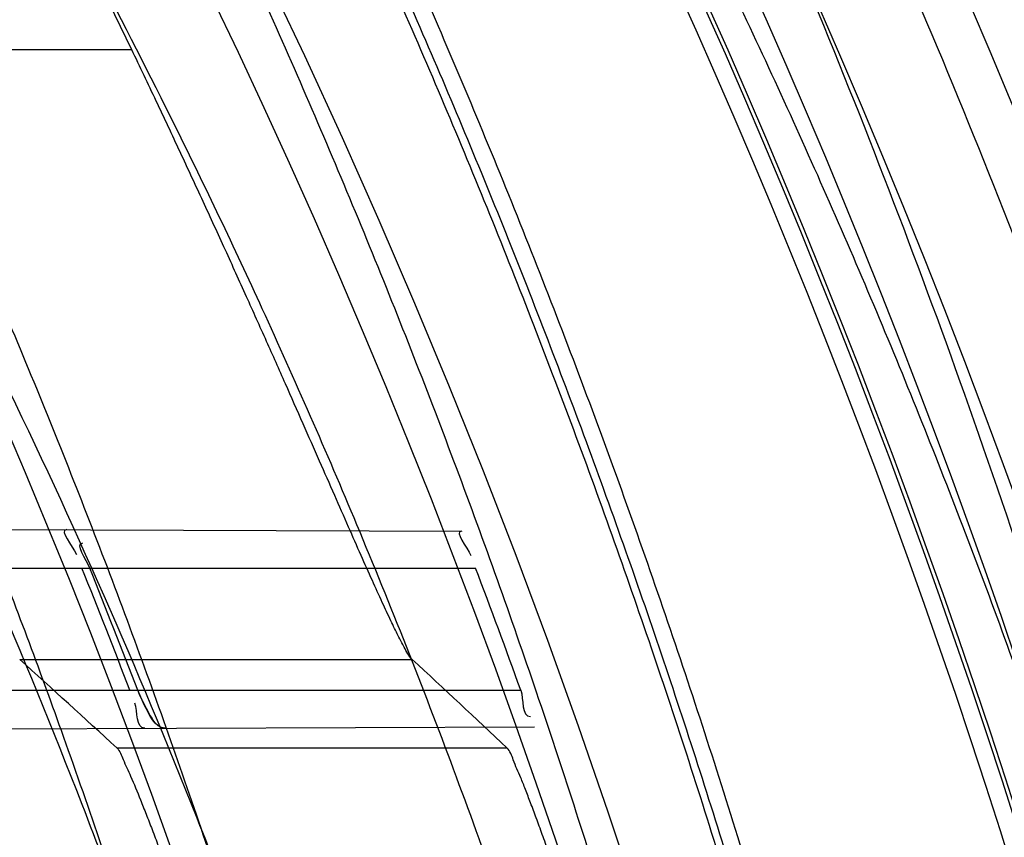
# Model space of a CAD drawing. Header units: millimetres. Extents: x 0 to 297, y 0 to 210.
# Tile 112 of 256: x 145.2292 to 145.2856, y 93.3337 to 93.3806. Entities that reach past the tile are written whole.
import ezdxf

# ---------------------------------------------------------------- set-up
doc = ezdxf.new("R2010")
doc.units = ezdxf.units.MM
doc.header["$LTSCALE"] = 16.335
doc.layers.get('0').update_dxf_attribs({"linetype": 'CONTINUOUS'})
for name, color, linetype in [('01_GLOBAL', 7, 'CONTINUOUS'), ('INTFCLR_1', 7, 'CONTINUOUS'), ('INTFCLR_144815', 7, 'CONTINUOUS')]:
    doc.layers.add(name, color=color, linetype=linetype)

msp = doc.modelspace()

# ---------------------------------------------------------------- linework, layer by layer
at = {"color": 7, "linetype": 'Continuous'}
msp.add_circle((145.8748034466, 92.1344639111), 2.66, dxfattribs=at)
at = {"color": 9, "linetype": 'Continuous'}
msp.add_arc((145.8748034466, 92.1344639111), 2.6259090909, 92.9674534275, 177.0325465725, dxfattribs=at)
at = {"layer": '01_GLOBAL', "color": 7, "linetype": 'Continuous'}
msp.add_circle((145.8748034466, 92.1344639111), 2.695, dxfattribs=at)
at = {"layer": 'INTFCLR_1', "color": 9, "linetype": 'Continuous'}
for p, q in [((145.1905875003, 93.35150427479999), (145.2545361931, 93.3512810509)), ((145.1928489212, 93.34915961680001), (145.2553191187, 93.34915961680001)), ((145.1959172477, 93.3421596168), (145.2579111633, 93.3421596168)), ((145.1957315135, 93.3398329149), (145.2586939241, 93.3400526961))]:
    msp.add_line(p, q, dxfattribs=at)
at = {"layer": 'INTFCLR_1', "color": 7, "linetype": 'Continuous'}
msp.add_line((145.2363398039, 93.3413175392), (145.2359608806, 93.3421596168), dxfattribs=at)
at = {"layer": 'INTFCLR_1', "color": 6, "linetype": 'Continuous'}
for centre, radius, start, end in [((144.8596077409, 93.1986596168), 0.4224162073, 270, 90.00000002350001), ((144.8596077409, 93.1986596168), 0.4014439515, 270, 90.00000002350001), ((144.8596393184, 93.1986626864), 0.4023302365, 20.8954949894, 21.966423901), ((144.8600715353, 93.1986627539), 0.4023482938, 20.8945030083, 21.9653763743), ((144.8596387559, 93.1986624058), 0.4233348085, 19.8140486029, 20.8243355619)]:
    msp.add_arc(centre, radius, start, end, dxfattribs=at)
at = {"layer": 'INTFCLR_1', "color": 9, "linetype": 'Continuous'}
for points, knots in [([(145.235167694, 93.06803805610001), (145.2359987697, 93.0702994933), (145.2376274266, 93.07486591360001), (145.2407305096, 93.0841265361), (145.2457654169, 93.10074899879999), (145.2504341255, 93.12025903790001), (145.2535169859, 93.1376959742), (145.2548129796, 93.1465996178), (145.2554818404, 93.15174935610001), (145.2570256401, 93.1646779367), (145.2586297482, 93.1867687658), (145.2583725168, 93.2128320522), (145.2571603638, 93.229722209), (145.2563978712, 93.2375211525), (145.2558364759, 93.24270819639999), (145.2541019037, 93.2567080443), (145.2501634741, 93.279125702), (145.2444881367, 93.3010123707), (145.2404287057, 93.31400265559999), (145.2389019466, 93.3186491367), (145.2365792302, 93.32549362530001), (145.2313391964, 93.3398030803), (145.2222901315, 93.3608048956), (145.211984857, 93.38064637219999), (145.2048007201, 93.3928589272), (145.2014430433, 93.39829523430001), (145.1992124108, 93.401838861), (145.1931796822, 93.4111586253), (145.1830706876, 93.4254621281), (145.1690288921, 93.44287479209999), (145.1571354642, 93.4559268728), (145.1488272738, 93.46426968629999), (145.1442335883, 93.4686868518), (145.1378598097, 93.47464399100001), (145.1289384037, 93.4824441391), (145.1192814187, 93.4900126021), (145.1131582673, 93.4943666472), (145.1101748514, 93.49636902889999), (145.1077179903, 93.4979464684), (145.1055301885, 93.4992630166), (145.1036031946, 93.50027403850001), (145.1025200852, 93.5007770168), (145.1016575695, 93.50108464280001), (145.1010609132, 93.5012239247), (145.1005598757, 93.50114822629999), (145.1004622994, 93.50067669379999), (145.1007027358, 93.5001554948), (145.1011202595, 93.49943321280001), (145.1017948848, 93.49852402), (145.1026939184, 93.4974154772), (145.1038249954, 93.4961153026), (145.1051758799, 93.49462279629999), (145.106740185, 93.4929397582), (145.1092045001, 93.4903307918), (145.1127127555, 93.4866635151), (145.1192604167, 93.47979277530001), (145.126411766, 93.4720844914), (145.1329263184, 93.4647171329), (145.1369531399, 93.4600323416), (145.143428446, 93.4523417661), (145.1533417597, 93.43987882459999), (145.1663378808, 93.4217466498), (145.175744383, 93.40694421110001), (145.1819029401, 93.3964078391), (145.1860815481, 93.3889972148), (145.1932904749, 93.3754706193), (145.2029180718, 93.35504416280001), (145.209559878, 93.3380139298), (145.212649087, 93.3291841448)], [0, 0, 0, 0, 0.0103790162, 0.0208837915, 0.0420711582, 0.08518389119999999, 0.1071959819, 0.1183353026, 0.1239410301, 0.1295663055, 0.1744258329, 0.2192337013, 0.2417180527, 0.2473539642, 0.2529903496, 0.2641931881, 0.3081223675, 0.3509244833, 0.3614867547, 0.3667496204, 0.3719934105, 0.3926231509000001, 0.4323812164, 0.470412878, 0.488854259, 0.4934078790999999, 0.4979383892, 0.5068921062, 0.5412323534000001, 0.5733304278, 0.6031976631, 0.6172528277, 0.6240454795, 0.630650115, 0.6548352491, 0.6750685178, 0.6834752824, 0.6871962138, 0.6905460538, 0.6960524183, 0.6981915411, 0.6999110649, 0.7012078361, 0.7020914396, 0.7026255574, 0.7031007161, 0.7038824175, 0.7050749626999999, 0.7066970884, 0.7087489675, 0.7112252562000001, 0.7141187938, 0.7174211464, 0.7211233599, 0.729578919, 0.7392839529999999, 0.762009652, 0.7748693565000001, 0.7816473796, 0.7886214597, 0.8181786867, 0.8502212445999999, 0.8846823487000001, 0.8936821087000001, 0.9027944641, 0.9213301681, 0.9597016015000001, 1, 1, 1, 1]), ([(145.1053256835, 93.4996596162), (145.1058354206, 93.4996595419), (145.1084302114, 93.49863302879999), (145.1114097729, 93.4968905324), (145.114679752, 93.49483322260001), (145.1177098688, 93.4928362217), (145.1239326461, 93.4884975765), (145.1337472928, 93.4809600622), (145.1428234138, 93.4731893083), (145.1493077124, 93.4672553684), (145.1539781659, 93.46285851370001), (145.1624222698, 93.4545580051), (145.1745124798, 93.4415729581), (145.1887911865, 93.4242473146), (145.1990766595, 93.4100090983), (145.2052148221, 93.400731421), (145.2074832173, 93.39720574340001), (145.2108964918, 93.3917990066), (145.2181971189, 93.3796576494), (145.2286731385, 93.3599279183), (145.2378781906, 93.33903206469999), (145.2432089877, 93.32479281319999), (145.2455710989, 93.31798419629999), (145.247123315, 93.31336339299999), (145.2512489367, 93.30044977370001), (145.2570185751, 93.2786891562), (145.2610247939, 93.2563880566), (145.262788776, 93.2424626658), (145.2633595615, 93.2373043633), (145.2641347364, 93.22954935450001), (145.2653671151, 93.21275432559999), (145.2656287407, 93.1868333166), (145.2639975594, 93.16486546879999), (145.2624282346, 93.15201095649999), (145.2617481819, 93.1468896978), (145.2604303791, 93.1380345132), (145.2572949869, 93.120689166), (145.2525471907, 93.10128539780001), (145.2474296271, 93.08475977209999), (145.2442749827, 93.0755508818), (145.2426192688, 93.07100993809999), (145.2417743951, 93.0687611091)], [0, 0, 0, 0, 0.0031306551, 0.0166311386, 0.0214593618, 0.0268204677, 0.03892666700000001, 0.0680356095, 0.1027865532, 0.1122690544, 0.1220182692, 0.1421808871, 0.1849821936, 0.2309157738, 0.2799873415, 0.2927705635, 0.2992370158, 0.3057352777, 0.3320402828, 0.3862318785, 0.4428084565, 0.4721382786, 0.4795908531, 0.487069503, 0.5020757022, 0.562848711, 0.6251729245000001, 0.641061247, 0.6490543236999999, 0.6570463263, 0.6889269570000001, 0.7524525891, 0.8160592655, 0.8240370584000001, 0.8319876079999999, 0.8477879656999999, 0.8790177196, 0.9402188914, 0.9703170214, 0.9852457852, 1, 1, 1, 1])]:
    msp.add_open_spline(points, degree=3, knots=knots, dxfattribs=at)
at = {"layer": 'INTFCLR_1', "color": 6, "linetype": 'Continuous'}
for points, knots in [([(145.1350652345, 93.4996596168), (145.1342109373, 93.4996596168), (145.1357546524, 93.496718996), (145.1370803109, 93.4950968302), (145.1392467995, 93.49225027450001), (145.1419201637, 93.4890306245), (145.145337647, 93.4849215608), (145.149332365, 93.4801497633), (145.1536170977, 93.4749597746), (145.1578478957, 93.4697443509), (145.1617862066, 93.46477665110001), (145.1654017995, 93.46011427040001), (145.1686896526, 93.45577766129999), (145.1716611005, 93.4517737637), (145.1743369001, 93.4480934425), (145.176743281, 93.4447208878), (145.1789048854, 93.4416366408), (145.1808385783, 93.4388324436), (145.1825660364, 93.4362898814), (145.1841084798, 93.43398792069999), (145.185490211, 93.43189981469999), (145.1867189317, 93.4300221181), (145.1878098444, 93.42833769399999), (145.1887779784, 93.42682907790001), (145.1896459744, 93.4254651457), (145.1906214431, 93.4239206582), (145.191753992, 93.4221107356), (145.1928766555, 93.42029359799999), (145.1938510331, 93.4187005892), (145.1946912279, 93.4173162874), (145.1956155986, 93.415780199), (145.1966371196, 93.4140663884), (145.1977643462, 93.41215452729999), (145.1990081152, 93.4100186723), (145.2003754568, 93.4076384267), (145.201880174, 93.4049787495), (145.2035347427, 93.4020034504), (145.2053542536, 93.39866660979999), (145.2073580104, 93.3949100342), (145.2095596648, 93.3906775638), (145.2119715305, 93.3859042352), (145.214608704, 93.3805105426), (145.2174929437, 93.37438539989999), (145.220642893, 93.36739491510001), (145.2240752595, 93.35936816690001), (145.227802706, 93.35009965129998), (145.2318351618, 93.3392957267), (145.2361179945, 93.3267082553), (145.2403681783, 93.3126841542), (145.2442872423, 93.297814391), (145.2476657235, 93.2827730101), (145.2504753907, 93.2676905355), (145.2527156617, 93.25262667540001), (145.2543982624, 93.2375790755), (145.2555287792, 93.22258324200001), (145.256117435, 93.20762456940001), (145.2561708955, 93.1927266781), (145.2556951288, 93.17787585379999), (145.2546936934, 93.16307401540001), (145.2531693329, 93.1483330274), (145.2511191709, 93.1336232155), (145.2485428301, 93.1189642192), (145.2454275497, 93.1043242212), (145.2417708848, 93.0897217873), (145.2376203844, 93.07535951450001), (145.2332204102, 93.06193527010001), (145.2288852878, 93.0500177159), (145.2248596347, 93.0398394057), (145.2211587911, 93.03109336), (145.2177663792, 93.0235207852), (145.2146668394, 93.01692434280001), (145.2118379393, 93.01114230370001), (145.2092594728, 93.0060543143), (145.2069119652, 93.0015625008), (145.2047820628, 92.99759337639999), (145.2028538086, 92.9940827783), (145.2011073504, 92.9909675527), (145.1995253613, 92.98819559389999), (145.1980916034, 92.985722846), (145.1967959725, 92.9835200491), (145.1956290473, 92.9815607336), (145.1945782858, 92.97981554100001), (145.1936278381, 92.9782521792), (145.1927650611, 92.97684539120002), (145.1919665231, 92.9755535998), (145.1911689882, 92.97427311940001), (145.1903111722, 92.9729060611), (145.1893416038, 92.97137374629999), (145.1882509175, 92.9696663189), (145.1870226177, 92.9677633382), (145.1856376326, 92.96564257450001), (145.1840803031, 92.96328767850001), (145.1823329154, 92.9606826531), (145.1803729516, 92.95780619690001), (145.1781781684, 92.9546380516), (145.1757236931, 92.9511600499), (145.1729902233, 92.94736262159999), (145.1699514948, 92.94322961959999), (145.1665806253, 92.9387466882), (145.1628687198, 92.93392583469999), (145.1588145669, 92.9287817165), (145.1544498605, 92.9233761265), (145.149996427, 92.9179675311), (145.1458273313, 92.912982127), (145.1422457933, 92.9086810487), (145.1394492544, 92.9053205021), (145.1371773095, 92.9023512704), (145.1358081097, 92.9006787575), (145.134193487, 92.8976596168), (145.1350652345, 92.8976596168)], [0, 0, 0, 0, 0.0038604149, 0.007501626, 0.0124785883, 0.0188917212, 0.0268498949, 0.0364677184, 0.0470694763, 0.05724446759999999, 0.0668187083, 0.0757144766, 0.08390537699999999, 0.0914099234, 0.09824517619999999, 0.1044667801, 0.1101313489, 0.1152642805, 0.1198589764, 0.1240215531, 0.1277856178, 0.1311734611, 0.1341617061, 0.1368541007, 0.1392736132, 0.1414672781, 0.1451087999, 0.148921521, 0.1511192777, 0.1535471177, 0.1562389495, 0.1592204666, 0.1625628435, 0.1662680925, 0.1703891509, 0.1749670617, 0.1800766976, 0.185772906, 0.1921414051, 0.1993155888, 0.2073311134, 0.2163077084, 0.2264451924, 0.2379233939, 0.2509534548, 0.2658909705, 0.2830621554, 0.3030578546, 0.3259639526, 0.3492662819, 0.3725305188, 0.395610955, 0.4185782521, 0.4413347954, 0.4640172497, 0.4865192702, 0.5089682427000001, 0.5313242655, 0.5536477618, 0.5759939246, 0.5982772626, 0.6207472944, 0.6432362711, 0.6658996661, 0.6887559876, 0.7107777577, 0.7297237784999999, 0.7460531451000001, 0.7602331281, 0.7726347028, 0.7835467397, 0.7931663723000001, 0.8017211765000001, 0.8093215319, 0.8160683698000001, 0.8220757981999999, 0.8274205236, 0.83220661, 0.8364980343, 0.8403367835, 0.8437547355, 0.8468031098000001, 0.8495420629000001, 0.8520223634, 0.8542604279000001, 0.8564046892, 0.8588391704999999, 0.8615533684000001, 0.8645986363, 0.8679945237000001, 0.8717882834, 0.8760445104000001, 0.8807522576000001, 0.8859628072, 0.8917731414, 0.8981681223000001, 0.9051985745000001, 0.9129160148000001, 0.9213486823, 0.930543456, 0.9404096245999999, 0.9509435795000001, 0.9619432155, 0.9720502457, 0.9803711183, 0.9870628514, 0.9922716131, 0.9960607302, 1, 1, 1, 1]), ([(145.1350652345, 92.8976596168), (145.1360387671, 92.8976596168), (145.1377271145, 92.8987973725), (145.1403228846, 92.9003600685), (145.1432989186, 92.90252257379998), (145.1469787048, 92.9053401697), (145.1513602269, 92.908937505), (145.156189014, 92.9131306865), (145.1610884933, 92.9176135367), (145.16571304, 92.9220446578), (145.1699506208, 92.9262668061), (145.1738079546, 92.93025140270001), (145.1773032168, 92.9339784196), (145.1804624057, 92.93744342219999), (145.1833068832, 92.9406452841), (145.1858602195, 92.9435862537), (145.1881553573, 92.9462860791), (145.1902110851, 92.9487505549), (145.1920499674, 92.95099242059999), (145.1936917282, 92.95302517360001), (145.195161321, 92.95487020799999), (145.1964960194, 92.95656687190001), (145.197810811, 92.9582571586), (145.1992115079, 92.9600798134), (145.2006985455, 92.9620412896), (145.2021699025, 92.9640097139), (145.203615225, 92.9659689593), (145.2051191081, 92.96803560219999), (145.2067839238, 92.9703578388), (145.2086446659, 92.97299707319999), (145.2107239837, 92.976003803), (145.2130437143, 92.9794328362), (145.2156231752, 92.9833409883), (145.2184823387, 92.9877982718), (145.2216518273, 92.99290263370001), (145.2251614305, 92.9987667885), (145.229038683, 93.00552838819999), (145.2333125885, 93.0133695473), (145.2380078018, 93.0225036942), (145.2431555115, 93.03325044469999), (145.2486552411, 93.04576276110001), (145.2541538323, 93.05964751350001), (145.2592951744, 93.0742866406), (145.2638614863, 93.0891255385), (145.2678132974, 93.10401926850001), (145.2711637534, 93.1189518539), (145.2739112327, 93.1338443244), (145.2760779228, 93.14873712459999), (145.2776685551, 93.1635668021), (145.2786982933, 93.17835697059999), (145.2791763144, 93.1930929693), (145.2791102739, 93.20777733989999), (145.2785051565, 93.2224188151), (145.2773642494, 93.2370081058), (145.2756872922, 93.2515514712), (145.2734729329, 93.2660467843), (145.2707211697, 93.28047186), (145.2674209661, 93.2948590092), (145.2635667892, 93.3091902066), (145.259139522, 93.3234820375), (145.254151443, 93.33766185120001), (145.2488018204, 93.351194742), (145.2434345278, 93.3634522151), (145.238408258, 93.3740016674), (145.2338248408, 93.38297495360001), (145.2296571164, 93.3906774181), (145.2258775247, 93.3973229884), (145.2224553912, 93.4030908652), (145.2193628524, 93.40811759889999), (145.216567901, 93.41251817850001), (145.2140471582, 93.4163762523), (145.2117761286, 93.4197682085), (145.209737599, 93.422748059), (145.2079066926, 93.42537326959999), (145.20627007, 93.4276809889), (145.2048016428, 93.4297213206), (145.203482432, 93.43153041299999), (145.202221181, 93.4332394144), (145.2009100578, 93.4349957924), (145.1994654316, 93.43690657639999), (145.1979774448, 93.438847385), (145.1964846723, 93.44076776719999), (145.1949729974, 93.4426876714), (145.1933137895, 93.4447656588), (145.1914604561, 93.4470505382), (145.1893845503, 93.4495659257), (145.1870661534, 93.45232249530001), (145.1844777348, 93.45533473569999), (145.1815962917, 93.45861035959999), (145.1783918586, 93.4621590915), (145.174841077, 93.46597939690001), (145.1709238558, 93.47006182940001), (145.1666153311, 93.47439075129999), (145.1619164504, 93.47892812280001), (145.1569054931, 93.4835493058), (145.1519289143, 93.48790146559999), (145.1473729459, 93.4916672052), (145.1435388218, 93.4946187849), (145.1404516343, 93.4968744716), (145.1377826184, 93.49848721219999), (145.1360568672, 93.4996596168), (145.1350652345, 93.4996596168)], [0, 0, 0, 0, 0.0042187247, 0.0081401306, 0.0133978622, 0.0200459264, 0.0282638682, 0.0379443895, 0.0477615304, 0.05703690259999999, 0.0656973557, 0.0736821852, 0.0810680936, 0.0878383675, 0.0940009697, 0.0996271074, 0.1047154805, 0.1093563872, 0.1135342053, 0.1172803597, 0.1206792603, 0.1237557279, 0.1266349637, 0.1299589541, 0.1337168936, 0.1373013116, 0.1406085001, 0.1442672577, 0.148377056, 0.1529904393, 0.1582606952, 0.164218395, 0.1709303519, 0.1785521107, 0.1871652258, 0.1969659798, 0.2081658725, 0.2209392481, 0.2356613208, 0.2526660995, 0.2725685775, 0.2948769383, 0.3173640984, 0.3397873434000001, 0.3621386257, 0.3841211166, 0.4060891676, 0.4277469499, 0.4493218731, 0.470705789, 0.4919793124, 0.5131981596, 0.5343255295, 0.5554668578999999, 0.5765984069, 0.5977513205, 0.6189954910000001, 0.6402209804, 0.6617015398, 0.6832900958, 0.7050415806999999, 0.7268239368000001, 0.7463339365, 0.7630160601, 0.7774553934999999, 0.7899931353, 0.8009638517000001, 0.8105830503, 0.8190545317, 0.8265380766, 0.8331730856, 0.8390248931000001, 0.8442268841, 0.8488182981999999, 0.8528943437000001, 0.8564866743, 0.8597116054, 0.8625968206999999, 0.8656908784, 0.8692094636, 0.8729771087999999, 0.8762884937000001, 0.879749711, 0.8835661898, 0.8878115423, 0.8924986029, 0.8976989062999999, 0.9034198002, 0.9097088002, 0.9166034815, 0.9241390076, 0.9323094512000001, 0.9411199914, 0.9506041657, 0.9606137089, 0.9706541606, 0.9792553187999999, 0.9862062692, 0.9916647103, 0.9957028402, 1, 1, 1, 1])]:
    msp.add_open_spline(points, degree=3, knots=knots, dxfattribs=at)
for points in [[(145.2319003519, 93.3513600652), (145.2313933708, 93.3513618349), (145.2322584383, 93.35041134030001), (145.2324480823, 93.3499411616)], [(145.2545361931, 93.3512810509), (145.2540399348, 93.35128278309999), (145.254869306, 93.3503460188), (145.2550457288, 93.3498821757)], [(145.2332133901, 93.34915961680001), (145.2330273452, 93.3496208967), (145.2323201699, 93.35060004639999), (145.2328175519, 93.3505983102)], [(145.2579111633, 93.3421596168), (145.2580937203, 93.3416529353), (145.2579265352, 93.34063996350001), (145.2584650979, 93.34064184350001)], [(145.2363692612, 93.33997476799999), (145.2358517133, 93.3399729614), (145.23597881, 93.3409334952), (145.2357942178, 93.3414170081)]]:
    msp.add_open_spline(points, degree=3, dxfattribs=at)
at = {"layer": 'INTFCLR_1', "color": 7, "linetype": 'Continuous'}
msp.add_open_spline([(145.2375349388, 93.3399788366), (145.2370769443, 93.3399770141), (145.2365133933, 93.34101127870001), (145.236121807, 93.3417373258), (145.2359608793, 93.3421596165)], degree=3, knots=[0, 0, 0, 0, 0.5033427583, 1, 1, 1, 1], dxfattribs=at)
msp.add_open_spline([(145.2375349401, 93.339978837), (145.2369367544, 93.3399767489), (145.2366224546, 93.34079034), (145.2363398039, 93.3413175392)], degree=3, dxfattribs=at)
at = {"layer": 'INTFCLR_144815', "color": 9, "linetype": 'Continuous'}
for p, q in [((145.2356203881, 93.3788733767), (145.2121750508, 93.3788733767)), ((145.2291998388, 93.3439213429), (145.2516903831, 93.3439213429)), ((145.2347691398, 93.3388440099), (145.2571234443, 93.3388440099))]:
    msp.add_line(p, q, dxfattribs=at)
at = {"layer": 'INTFCLR_144815', "color": 6, "linetype": 'Continuous'}
for radius in [0.4466793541, 0.4256665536]:
    msp.add_circle((144.8596077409, 93.1986596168), radius, dxfattribs=at)
for radius, start, end in [(0.6157754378, 313.9937911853, 154.5150993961), (0.5947754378, 312.9543589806, 154.5144414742), (0.5751005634, 282.2440355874, 71.2863570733), (0.4169682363, 25.6072723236, 64.3927276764), (0.4537777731, 308.490992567, 51.50900743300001), (0.4747905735, 316.9838592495, 43.0161407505), (0.4480128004, 313.9992414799, 46.00075850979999)]:
    msp.add_arc((144.8596077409, 93.1986596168), radius, start, end, dxfattribs=at)
at = {"layer": 'INTFCLR_144815', "color": 9, "linetype": 'Continuous'}
for centre, radius, start, end in [((144.8596077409, 93.1986596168), 0.5712784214, 292.4997540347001, 54.0964566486), ((144.8596102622, 93.19866079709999), 0.5153523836, 292.4997540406, 54.09645665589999), ((144.8596257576, 93.1986639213), 0.5066391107, 311.2505121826, 48.7494878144), ((144.859607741, 93.1986596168), 0.4617768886, 314.0862202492, 45.9137797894), ((144.8596077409, 93.1986596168), 0.450734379, 313.8592910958, 46.1407088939), ((144.8596077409, 93.1986596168), 0.4477854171, 314.0319604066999, 45.9680396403)]:
    msp.add_arc(centre, radius, start, end, dxfattribs=at)
at = {"layer": 'INTFCLR_144815', "color": 6, "linetype": 'Continuous'}
for centre, major_axis, ratio, start_param, end_param in [((144.8596077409, 92.6067549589), (0, 0.8883082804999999), 0.7456587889, -0.6021168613, -0.5919499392), ((144.8596077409, 92.58157287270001), (0, 0.9261006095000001), 0.7456587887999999, -0.6133947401, -0.6038052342)]:
    msp.add_ellipse(centre, major_axis=major_axis, ratio=ratio, start_param=start_param, end_param=end_param, dxfattribs=at)
for points, knots in [([(145.2825648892, 93.1986596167), (145.2825648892, 93.2008594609), (145.282532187, 93.2052597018), (145.2823850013, 93.21185978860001), (145.2821395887, 93.21845988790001), (145.2817957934, 93.22506001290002), (145.2813534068, 93.23166003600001), (145.2808121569, 93.23825992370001), (145.280171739, 93.24485936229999), (145.2794317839, 93.2514581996), (145.2785919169, 93.2580559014), (145.2776516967, 93.26465215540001), (145.2766107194, 93.271246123), (145.2754685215, 93.27783720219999), (145.2742247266, 93.2844241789), (145.2728788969, 93.2910061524), (145.2714307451, 93.2975814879), (145.2698799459, 93.3041488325), (145.2682264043, 93.31070599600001), (145.2664700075, 93.317251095), (145.2646109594, 93.3237813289), (145.2626494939, 93.33029415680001), (145.260586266, 93.33678604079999), (145.2584220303, 93.3432536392), (145.2561580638, 93.3496926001), (145.2537958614, 93.3560986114), (145.2513375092, 93.3624664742), (145.2487855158, 93.3687907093), (145.2461430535, 93.37506509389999), (145.243413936, 93.3812828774), (145.2406027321, 93.38743667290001), (145.2377148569, 93.39351842), (145.2347566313, 93.3995194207), (145.2317353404, 93.40543037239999), (145.2286592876, 93.41124140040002), (145.2255378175, 93.4169421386), (145.2223813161, 93.42252182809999), (145.2192011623, 93.4279694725), (145.2160096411, 93.4332740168), (145.2128197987, 93.4384245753), (145.2096452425, 93.4434106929), (145.2064998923, 93.4482226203), (145.2033976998, 93.4528515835), (145.2003523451, 93.4572900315), (145.1973769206, 93.4615318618), (145.1944836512, 93.4655725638), (145.1916836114, 93.46940935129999), (145.1889866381, 93.47304103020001), (145.1864013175, 93.4764677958), (145.1839350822, 93.4796909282), (145.1815937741, 93.4827132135), (145.1793814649, 93.48553902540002), (145.1773002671, 93.4881744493), (145.1753509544, 93.49062643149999), (145.1735333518, 93.4929022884), (145.1718468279, 93.4950091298), (145.1702903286, 93.49695386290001), (145.168862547, 93.49874305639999), (145.1675620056, 93.5003828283), (145.1663872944, 93.5018788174), (145.1653367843, 93.5032358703), (145.1644092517, 93.5044595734), (145.1636017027, 93.5055518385), (145.1629160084, 93.5065249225), (145.1623391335, 93.5073583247), (145.1618093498, 93.5082894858), (145.161227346, 93.5089558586), (145.1612445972, 93.5101538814), (145.1615550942, 93.5101594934)], [0, 0, 0, 0, 0.0193188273, 0.0386418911, 0.05797372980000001, 0.0773181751, 0.0966800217, 0.1160624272, 0.1354702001, 0.1549057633, 0.1743738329, 0.1938759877, 0.2134167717, 0.2329964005, 0.2526187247, 0.2722829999, 0.2919923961, 0.3117443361, 0.3315407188, 0.3513772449, 0.37125414, 0.391164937, 0.4111075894, 0.4310729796, 0.4510561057, 0.4710451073, 0.4910305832, 0.5109984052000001, 0.5309330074, 0.5508166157, 0.5706284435, 0.590344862, 0.6099392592, 0.6293819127, 0.6486401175, 0.6676780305, 0.6864570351, 0.7049360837, 0.7230721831, 0.7408210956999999, 0.7581383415, 0.7749801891, 0.7913047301, 0.8070730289, 0.822250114, 0.8368060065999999, 0.8507161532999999, 0.8639624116, 0.8765312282, 0.8884132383, 0.8996029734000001, 0.9101049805, 0.9199296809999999, 0.9290934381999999, 0.9376135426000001, 0.9455077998, 0.9527934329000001, 0.9594885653, 0.9656100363, 0.9711731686, 0.9761922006, 0.9806816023, 0.9846553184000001, 0.9881278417, 0.9911127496, 0.9936230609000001, 0.9972727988, 1, 1, 1, 1]), ([(145.1715348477, 92.8871597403), (145.1712150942, 92.887165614), (145.1712119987, 92.888398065), (145.1717859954, 92.8890887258), (145.1723169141, 92.8900495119), (145.1728921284, 92.8909093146), (145.1735763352, 92.8919125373), (145.1743814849, 92.8930382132), (145.17530592, 92.89429876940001), (145.1763525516, 92.89569628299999), (145.1775225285, 92.8972363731), (145.1788179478, 92.8989246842), (145.1802417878, 92.90076905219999), (145.1817966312, 92.902777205), (145.1834827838, 92.9049546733), (145.1852973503, 92.907303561), (145.1872357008, 92.90982438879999), (145.189295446, 92.9125211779), (145.1914790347, 92.9154049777), (145.1937896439, 92.9184888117), (145.1962240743, 92.9217782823), (145.1987743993, 92.92527328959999), (145.2014309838, 92.9289717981), (145.2041860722, 92.9328747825), (145.2070298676, 92.9369806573), (145.2099514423, 92.9412863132), (145.2129388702, 92.94578706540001), (145.215979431, 92.95047669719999), (145.2190598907, 92.95534762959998), (145.2221667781, 92.9603911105), (145.2252866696, 92.9655974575), (145.2284064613, 92.9709563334), (145.2315136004, 92.9764570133), (145.2345962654, 92.98208862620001), (145.2376434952, 92.98784036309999), (145.2406452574, 92.99370162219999), (145.2435925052, 92.99966217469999), (145.2464771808, 93.005712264), (145.2492921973, 93.01184268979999), (145.2520314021, 93.01804486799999), (145.2546894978, 93.0243108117), (145.2572619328, 93.0306330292), (145.2597453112, 93.03700571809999), (145.2621317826, 93.0434101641), (145.2644188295, 93.0498389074), (145.2666074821, 93.05629353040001), (145.2687002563, 93.0627819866), (145.2706975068, 93.0693065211), (145.2725965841, 93.0758590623), (145.2743963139, 93.08243582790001), (145.2760946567, 93.0890285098), (145.2776905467, 93.0956308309), (145.2791843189, 93.1022416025), (145.2805765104, 93.10886063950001), (145.2818676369, 93.1154879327), (145.2830580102, 93.12212274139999), (145.2841477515, 93.12876325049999), (145.2851369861, 93.1354072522), (145.2860260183, 93.1420534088), (145.2868152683, 93.14870134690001), (145.2875051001, 93.1553505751), (145.2880958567, 93.16200073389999), (145.2885878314, 93.1686513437), (145.2889813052, 93.17530234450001), (145.289276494, 93.18195348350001), (145.2894735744, 93.1886048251), (145.2895726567, 93.1952561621), (145.2895738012, 93.20190757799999), (145.2894770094, 93.20855889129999), (145.2892822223, 93.2152102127), (145.2889893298, 93.2218613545), (145.2885981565, 93.228512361), (145.2881084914, 93.23516293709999), (145.2875200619, 93.2418129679), (145.2868325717, 93.24846205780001), (145.2860456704, 93.2551099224), (145.2851589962, 93.26175603), (145.2841721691, 93.2683997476), (145.2830848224, 93.2750402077), (145.2818965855, 93.2816764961), (145.2806070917, 93.2883076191), (145.2792161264, 93.2949318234), (145.2777236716, 93.3015466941), (145.27612979, 93.30814986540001), (145.2744344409, 93.314739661), (145.2726374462, 93.3213150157), (145.2707388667, 93.3278740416), (145.2687392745, 93.3344133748), (145.2666397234, 93.34092869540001), (145.2644415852, 93.34741542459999), (145.2621464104, 93.3538691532), (145.2597562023, 93.3602849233), (145.2572735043, 93.3666571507), (145.2547014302, 93.37297970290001), (145.2520437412, 93.3792458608), (145.2493049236, 93.3854482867), (145.2464902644, 93.3915790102), (145.2436059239, 93.39762942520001), (145.240658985, 93.4035903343), (145.2376574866, 93.4094520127), (145.2346104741, 93.4152042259), (145.231527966, 93.4208363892), (145.2284209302, 93.42633767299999), (145.2253011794, 93.4316972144), (145.2221812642, 93.4369042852), (145.2190742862, 93.44194854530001), (145.2159936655, 93.44682031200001), (145.2129528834, 93.4515108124), (145.209965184, 93.45601244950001), (145.207043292, 93.4603189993), (145.2041991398, 93.4644257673), (145.2014436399, 93.4683296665), (145.1987864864, 93.47202925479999), (145.1962360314, 93.47552468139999), (145.1937992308, 93.47881756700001), (145.1914816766, 93.48191080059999), (145.1892876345, 93.484808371), (145.1872201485, 93.487515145), (145.1852811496, 93.49003667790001), (145.1834716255, 93.49237897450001), (145.1817917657, 93.4945483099), (145.1802410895, 93.4965510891), (145.1788186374, 93.4983936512), (145.1775230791, 93.5000821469), (145.1763528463, 93.5016225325), (145.1753062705, 93.5030200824), (145.1743814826, 93.5042807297), (145.1735770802, 93.50540657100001), (145.1728902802, 93.5064096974), (145.1723225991, 93.507270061), (145.1718630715, 93.5080606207), (145.171402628, 93.5088026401), (145.1710534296, 93.51015065), (145.1715348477, 93.5101594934)], [0, 0, 0, 0, 0.0014103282, 0.0032894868, 0.0045784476, 0.006109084, 0.0078878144, 0.009921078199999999, 0.0122159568, 0.0147800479, 0.0176210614, 0.0207450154, 0.0241645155, 0.0278962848, 0.0319450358, 0.0363094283, 0.0409856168, 0.0459681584, 0.0512740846, 0.0569372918, 0.0629614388, 0.06932079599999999, 0.0760170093, 0.0830428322, 0.09038864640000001, 0.09804223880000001, 0.1059886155, 0.1142106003, 0.1226891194, 0.1314036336, 0.1403327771, 0.1494548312, 0.1587482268, 0.1681920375, 0.1777662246, 0.1874518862, 0.1972313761, 0.2070885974, 0.2170088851, 0.2269790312, 0.2369874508, 0.247023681, 0.2570780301, 0.2671479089, 0.2771627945, 0.2871678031, 0.297203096, 0.3072268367, 0.3172573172, 0.3272873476, 0.3372951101, 0.3472786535, 0.3572404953, 0.3671820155, 0.3771057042, 0.38701475, 0.3969071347, 0.4067804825, 0.4166362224, 0.4264761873, 0.4363022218, 0.4461151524, 0.4559173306, 0.4657100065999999, 0.4754958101, 0.4852761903, 0.4950537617, 0.5048299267, 0.514607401, 0.5243876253, 0.5341732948, 0.5439658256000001, 0.5537677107, 0.5635801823, 0.5734055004, 0.5832449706, 0.5931003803, 0.6029729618, 0.6128636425, 0.6227732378, 0.6327028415, 0.6426530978, 0.6526214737, 0.6626060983, 0.6726078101, 0.6826271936, 0.6926651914, 0.7027189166, 0.7127821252, 0.7228511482, 0.7329216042, 0.7429877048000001, 0.7530428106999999, 0.7630790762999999, 0.7730874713, 0.7830577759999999, 0.7929782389, 0.8028356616, 0.8126154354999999, 0.8223014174, 0.8318761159, 0.8413205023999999, 0.8506146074, 0.8597374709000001, 0.8686675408, 0.8773831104, 0.8858627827, 0.8940860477, 0.9020337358, 0.9096886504, 0.9170358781, 0.9240630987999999, 0.9307608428, 0.9371226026, 0.9431446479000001, 0.9488258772, 0.9541674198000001, 0.9591725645, 0.9638462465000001, 0.9681947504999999, 0.9722253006, 0.9759458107, 0.979364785, 0.9824904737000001, 0.9853313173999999, 0.9878955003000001, 0.9901906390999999, 0.9922241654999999, 0.994002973, 0.9955336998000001, 0.9968227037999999, 0.9978766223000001, 1, 1, 1, 1]), ([(145.1421340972, 93.4996596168), (145.141854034, 93.4996596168), (145.1417650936, 93.498601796), (145.1424894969, 93.4977698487), (145.143367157, 93.4962691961), (145.1447612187, 93.49448485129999), (145.1465613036, 93.492177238), (145.148808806, 93.4894292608), (145.15150356, 93.48616244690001), (145.1546511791, 93.4823613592), (145.1582867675, 93.4779389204), (145.1624048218, 93.4728576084), (145.16699477, 93.4670702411), (145.1720315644, 93.46053863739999), (145.1774486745, 93.4532686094), (145.1831935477, 93.445241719), (145.1891616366, 93.4365115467), (145.19527173, 93.4271030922), (145.2014126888, 93.41709921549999), (145.2074988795, 93.4065585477), (145.2134387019, 93.39557045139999), (145.2191667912, 93.3841990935), (145.2246200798, 93.3725257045), (145.2297609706, 93.360599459), (145.2345518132, 93.3484875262), (145.2389754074, 93.3362234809), (145.2430148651, 93.3238532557), (145.246661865, 93.31140872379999), (145.2499164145, 93.2989040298), (145.2527714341, 93.2863849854), (145.2552383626, 93.273827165), (145.2573125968, 93.2612798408), (145.2590034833, 93.2487156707), (145.2603109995, 93.2361743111), (145.2612405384, 93.2236464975), (145.2617956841, 93.2111436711), (145.2619187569, 93.2028180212), (145.2619187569, 93.198659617)], [0, 0, 0, 0, 0.0025344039, 0.005901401, 0.0109295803, 0.0177704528, 0.0265540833, 0.0373505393, 0.04991676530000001, 0.0648695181, 0.0820131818, 0.1017234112, 0.1240566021, 0.1488553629, 0.1763609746, 0.2060970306, 0.2381748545, 0.2720515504, 0.3076064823, 0.3443876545, 0.3821831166, 0.4206251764, 0.4595934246, 0.4987613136, 0.5381325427, 0.5774437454, 0.6167240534, 0.6558745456, 0.6947773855, 0.7336358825, 0.7720551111, 0.8105726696, 0.8487051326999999, 0.8867612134, 0.9246626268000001, 0.9623689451, 1, 1, 1, 1]), ([(145.1816919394, 93.4996596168), (145.1813689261, 93.4996596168), (145.181354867, 93.4984164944), (145.1818990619, 93.4977049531), (145.1824036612, 93.4967241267), (145.1829511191, 93.4958450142), (145.1836029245, 93.49481997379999), (145.1843702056, 93.4936699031), (145.1852510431, 93.4923828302), (145.1862478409, 93.4909569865), (145.1873615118, 93.4893868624), (145.1885933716, 93.48766759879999), (145.1899443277, 93.4857938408), (145.1914151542, 93.48376000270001), (145.1930061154, 93.48156053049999), (145.1947171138, 93.47918971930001), (145.1965473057, 93.47664219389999), (145.1984952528, 93.47391268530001), (145.2005585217, 93.47099658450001), (145.2027337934, 93.46788981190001), (145.2050166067, 93.46458923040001), (145.207401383, 93.4610926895), (145.2098813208, 93.4573992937), (145.2124484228, 93.45350951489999), (145.2150935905, 93.44942523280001), (145.2178067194, 93.44514979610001), (145.2205768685, 93.4406879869), (145.2233924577, 93.436045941), (145.2262415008, 93.43123100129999), (145.2291118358, 93.4262515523), (145.2319913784, 93.42111677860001), (145.2348683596, 93.4158364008), (145.2377314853, 93.4104204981), (145.2405700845, 93.4048793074), (145.2433742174, 93.39922304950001), (145.2461347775, 93.3934617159), (145.2488435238, 93.3876049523), (145.2514930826, 93.381661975), (145.2540769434, 93.37564147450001), (145.2565894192, 93.3695515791), (145.2590255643, 93.3633999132), (145.2613812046, 93.35719337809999), (145.2636527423, 93.3509384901), (145.2658372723, 93.34464092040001), (145.2679322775, 93.3383061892), (145.2699358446, 93.3319388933), (145.2718463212, 93.32554360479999), (145.2736625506, 93.3191239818), (145.275383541, 93.3126837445), (145.2770086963, 93.30622572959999), (145.2785375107, 93.29975290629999), (145.2799697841, 93.29326740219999), (145.281305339, 93.2867715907), (145.282544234, 93.2802670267), (145.2836865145, 93.2737555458), (145.2847323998, 93.2672381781), (145.285682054, 93.2607163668), (145.2865357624, 93.2541907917), (145.2872937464, 93.2476625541), (145.2879563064, 93.24113198), (145.2885236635, 93.2345999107), (145.2889960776, 93.22806647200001), (145.2893737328, 93.22153232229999), (145.2896568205, 93.2149974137), (145.2898454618, 93.208462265), (145.2899397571, 93.20192674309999), (145.2899397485, 93.1953913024), (145.2898454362, 93.18885579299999), (145.2896567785, 93.1823206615), (145.2893736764, 93.175785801), (145.2889960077, 93.1692516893), (145.2885235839, 93.1627183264), (145.2879562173, 93.1561863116), (145.2872936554, 93.1496558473), (145.2865356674, 93.1431276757), (145.2856819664, 93.136602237), (145.2847323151, 93.130080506), (145.283686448, 93.1235632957), (145.2825441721, 93.1170518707), (145.2813053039, 93.1105474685), (145.2799697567, 93.1040517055), (145.2785375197, 93.0975663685), (145.277008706, 93.091093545), (145.2753835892, 93.0846356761), (145.2736625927, 93.0781954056), (145.2718464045, 93.07177591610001), (145.2699359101, 93.0653805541), (145.2679323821, 93.0590133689), (145.2658373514, 93.05267854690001), (145.2636528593, 93.0463810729), (145.2613812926, 93.04012609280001), (145.2590256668, 93.03391958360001), (145.2565895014, 93.0277678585), (145.2540770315, 93.0216779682), (145.2514931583, 93.01565743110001), (145.2488435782, 93.00971440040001), (145.2461348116, 93.0038575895), (145.2433742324, 92.99809621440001), (145.2405700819, 92.9924399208), (145.2377314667, 92.9868986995), (145.2348683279, 92.98148277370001), (145.2319913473, 92.9762023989), (145.2291118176, 92.97106764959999), (145.2262415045, 92.9660882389), (145.2233924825, 92.9612733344), (145.220576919, 92.95663132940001), (145.2178068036, 92.95216957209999), (145.2150937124, 92.9478941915), (145.2124485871, 92.9438099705), (145.2098815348, 92.9399202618), (145.2074016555, 92.9362269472), (145.2050169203, 92.9327304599), (145.2027341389, 92.9294299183), (145.2005588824, 92.9263231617), (145.1984956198, 92.92340706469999), (145.1965476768, 92.9206775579), (145.1947174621, 92.918129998), (145.1930064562, 92.91575917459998), (145.1914154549, 92.9135596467), (145.1899446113, 92.91152578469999), (145.1885936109, 92.9096519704), (145.1873617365, 92.9079326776), (145.1862480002, 92.9063625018), (145.1852512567, 92.9049366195), (145.1843701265, 92.90364951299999), (145.1836036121, 92.902499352), (145.1829493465, 92.90147443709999), (145.1824091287, 92.9005947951), (145.1819724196, 92.8997882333), (145.1815362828, 92.8990246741), (145.1812048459, 92.8976596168), (145.1816919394, 92.8976596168)], [0, 0, 0, 0, 0.0014863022, 0.0034583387, 0.00480742, 0.0064070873, 0.008263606, 0.0103831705, 0.0127725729, 0.0154385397, 0.018388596, 0.0216299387, 0.0251705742, 0.0290176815, 0.0331791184, 0.0376612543, 0.0424708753, 0.0476126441, 0.053091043, 0.05890788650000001, 0.0650637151, 0.071556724, 0.0783824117, 0.08553378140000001, 0.09300120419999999, 0.1007725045, 0.1088330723, 0.1171662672, 0.125753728, 0.1345758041, 0.1436120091, 0.1528416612, 0.1622443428, 0.1717998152, 0.1814887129, 0.1912927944, 0.2011949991, 0.2111795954, 0.2212322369, 0.2313400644, 0.2414915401, 0.251676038, 0.2618853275, 0.272110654, 0.2823462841, 0.2925853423, 0.3028240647, 0.3130572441, 0.3232827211, 0.3334966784, 0.3436983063, 0.353884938, 0.364056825, 0.3742120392, 0.3843517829, 0.3944749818, 0.4045834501, 0.4146764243, 0.4247563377, 0.4348229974, 0.4448791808, 0.4549248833, 0.4649631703, 0.4749943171, 0.4850215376, 0.4950452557, 0.505068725, 0.5150924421, 0.5251196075, 0.5351507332, 0.5451888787, 0.5552345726, 0.5652905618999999, 0.5753571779, 0.5854368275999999, 0.5955298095, 0.6056379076, 0.615761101, 0.6259004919, 0.6360558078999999, 0.6462271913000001, 0.6564139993, 0.6666151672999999, 0.6768294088, 0.6870543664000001, 0.6972879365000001, 0.7075261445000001, 0.7177656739, 0.7280008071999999, 0.7382265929, 0.7484354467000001, 0.7586203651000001, 0.7687717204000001, 0.7788795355, 0.7889322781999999, 0.7989169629, 0.8088192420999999, 0.8186233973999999, 0.8283123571, 0.8378678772, 0.8472706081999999, 0.8565002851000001, 0.8655364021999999, 0.8743584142, 0.8829458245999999, 0.8912789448, 0.8993394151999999, 0.9071106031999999, 0.9145779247, 0.9217291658, 0.9285546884, 0.9350475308, 0.9412033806, 0.9470201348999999, 0.9524985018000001, 0.9576403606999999, 0.9624499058, 0.9669322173, 0.9710936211, 0.9749409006, 0.978481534, 0.9817230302, 0.984673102, 0.9873392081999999, 0.9897286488, 0.9918483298, 0.9937048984, 0.9953046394, 0.9966537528, 0.9977587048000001, 1, 1, 1, 1]), ([(145.290839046, 93.1986596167), (145.290839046, 93.20100712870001), (145.2908026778, 93.2057026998), (145.2906389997, 93.212745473), (145.2903661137, 93.2197876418), (145.2899838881, 93.22682885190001), (145.2894921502, 93.2338686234), (145.2888906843, 93.2409064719), (145.2881792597, 93.2479416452), (145.2873576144, 93.25497342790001), (145.2864255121, 93.2620007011), (145.2853827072, 93.26902237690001), (145.2842290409, 93.2760368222), (145.2829643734, 93.2830424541), (145.2815887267, 93.2900370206), (145.2801021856, 93.29701830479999), (145.2785050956, 93.3039832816), (145.2767979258, 93.3109289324), (145.2749815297, 93.3178512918), (145.2730569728, 93.3247463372), (145.2710258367, 93.33160902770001), (145.2688900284, 93.33843418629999), (145.2666520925, 93.34521564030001), (145.2643151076, 93.3519467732), (145.2618829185, 93.3586200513), (145.2593601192, 93.3652272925), (145.2567521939, 93.3717594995), (145.2540656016, 93.3782068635), (145.251307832, 93.3845588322), (145.2484874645, 93.3908041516), (145.2456141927, 93.39693096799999), (145.2426988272, 93.40292694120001), (145.2397532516, 93.4087794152), (145.2367903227, 93.4144756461), (145.2338237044, 93.42000308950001), (145.2308676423, 93.4253497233), (145.2279367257, 93.4305043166), (145.2250455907, 93.4354567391), (145.2222085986, 93.44019824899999), (145.2194395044, 93.4447217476), (145.2167511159, 93.4490220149), (145.214155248, 93.4530954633), (145.2116626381, 93.4569399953), (145.2092828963, 93.4605548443), (145.2070237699, 93.4639414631), (145.2048909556, 93.4671035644), (145.2028881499, 93.4700468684), (145.2010177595, 93.4727779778), (145.1992812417, 93.4753038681), (145.1976794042, 93.4776315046), (145.1962125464, 93.47976762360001), (145.1948806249, 93.48171876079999), (145.1936832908, 93.4834905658), (145.19262015, 93.4850896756), (145.1916900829, 93.48651775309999), (145.1908931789, 93.4877905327), (145.19022483, 93.48887961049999), (145.1895787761, 93.49010375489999), (145.1889756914, 93.4909496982), (145.1887748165, 93.49252444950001), (145.1891690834, 93.49253133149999)], [0, 0, 0, 0, 0.02225245, 0.0445093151, 0.0667750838, 0.0890537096, 0.1113496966, 0.1336661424, 0.1560071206, 0.1783746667, 0.2007723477, 0.2232005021, 0.2456615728, 0.2681539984, 0.2906786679, 0.3132316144, 0.3358115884, 0.3584115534, 0.3810274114, 0.4036483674, 0.4262663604, 0.4488666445, 0.4714362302, 0.493956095, 0.516405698, 0.5387611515, 0.5609948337, 0.5830754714, 0.6049679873, 0.6266337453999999, 0.648030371, 0.6691122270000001, 0.6898308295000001, 0.7101353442, 0.7299737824, 0.7492942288, 0.7680459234, 0.7861801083, 0.8036519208, 0.8204214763, 0.8364545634, 0.8517244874, 0.8662078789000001, 0.8798864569, 0.8927486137, 0.9047971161, 0.9160413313, 0.9264952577, 0.9361748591, 0.945097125, 0.9532791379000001, 0.9607380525, 0.9674902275, 0.9735510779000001, 0.9789355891, 0.9836595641, 0.9877384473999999, 0.9911880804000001, 0.9962621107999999, 1, 1, 1, 1]), ([(145.3115000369, 93.1986596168), (145.3115000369, 93.2031217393), (145.3113603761, 93.2120507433), (145.3107329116, 93.22543989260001), (145.3096849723, 93.23882489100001), (145.308214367, 93.2522021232), (145.3063175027, 93.2655665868), (145.3039919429, 93.2789103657), (145.3012336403, 93.29222144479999), (145.2980413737, 93.3054844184), (145.2944139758, 93.31867832), (145.2903552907, 93.3317769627), (145.2858713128, 93.34474611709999), (145.2809768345, 93.3575447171), (145.2756920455, 93.37012086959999), (145.2700508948, 93.3824159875), (145.2640962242, 93.394358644), (145.2578895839, 93.405870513), (145.2515062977, 93.4168658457), (145.2450357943, 93.4272568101), (145.2385803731, 93.4369609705), (145.2322471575, 93.4459046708), (145.2261431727, 93.4540335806), (145.2203622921, 93.46131323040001), (145.2149878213, 93.46773797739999), (145.2100767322, 93.473319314), (145.2056691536, 93.4780908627), (145.2017857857, 93.4820910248), (145.1984327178, 93.48537822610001), (145.1956088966, 93.4879695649), (145.1933015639, 93.48999270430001), (145.1912894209, 93.49143866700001), (145.1899601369, 93.49254513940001), (145.1891690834, 93.49253133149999)], [0, 0, 0, 0, 0.0408499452, 0.0817377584, 0.1226908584, 0.1637418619, 0.2049215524, 0.2462459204, 0.2877224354, 0.329349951, 0.3711123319, 0.4129705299, 0.4548685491, 0.4967167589, 0.5383929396, 0.579731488, 0.6205367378, 0.6605415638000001, 0.6994421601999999, 0.7369113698, 0.7725873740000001, 0.8061275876, 0.8372253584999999, 0.8656390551, 0.8912193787, 0.9139002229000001, 0.9336943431, 0.9506758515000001, 0.9649483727, 0.9766362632, 0.9858655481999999, 0.9927569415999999, 1, 1, 1, 1]), ([(145.2516903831, 93.3439213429), (145.2514868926, 93.3441095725), (145.2512501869, 93.3445959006), (145.2508518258, 93.345331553), (145.2504396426, 93.3461945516), (145.2499460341, 93.3472504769), (145.2493791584, 93.34850172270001), (145.2487362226, 93.34994249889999), (145.2480181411, 93.3515686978), (145.2472259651, 93.3533714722), (145.2463588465, 93.3553473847), (145.2454201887, 93.3574815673), (145.2444090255, 93.3597702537), (145.2433291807, 93.3621977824), (145.2421818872, 93.3647549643), (145.2409709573, 93.36742698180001), (145.2397030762, 93.3701934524), (145.238382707, 93.3730398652), (145.2370191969, 93.3759418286), (145.2360903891, 93.3778927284), (145.2356203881, 93.3788733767)], [0, 0, 0, 0, 0.0216097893, 0.0408396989, 0.0657121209, 0.09597198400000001, 0.1317760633, 0.1727746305, 0.2189756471, 0.2703579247, 0.3262860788, 0.3871934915, 0.4521156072, 0.5213450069, 0.5943173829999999, 0.6706125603, 0.7500420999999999, 0.8315558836, 0.9152237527, 1, 1, 1, 1]), ([(145.2347691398, 93.3388440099), (145.2349519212, 93.3386755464), (145.2351535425, 93.3380773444), (145.2356279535, 93.33711390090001), (145.2360458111, 93.3360519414), (145.2364541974, 93.33503216), (145.2367971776, 93.3341487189), (145.2371433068, 93.33323609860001), (145.2374771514, 93.3323365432), (145.2378106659, 93.33142614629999), (145.2381619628, 93.33044708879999), (145.2385271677, 93.32940923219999), (145.2387728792, 93.3286985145), (145.2388891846, 93.3283583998)], [0, 0, 0, 0, 0.0661323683, 0.1594392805, 0.2899398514, 0.3679395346, 0.4520198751, 0.5419855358, 0.6276363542, 0.7072865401, 0.7999357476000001, 0.9043691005, 1, 1, 1, 1]), ([(145.2610322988, 93.3283583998), (145.2609071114, 93.32874586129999), (145.2606553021, 93.3295165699), (145.2602733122, 93.3306601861), (145.259892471, 93.33177560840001), (145.259518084, 93.33284811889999), (145.2591560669, 93.3338624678), (145.2588110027, 93.3348064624), (145.2584890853, 93.3356684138), (145.2581914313, 93.3364364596), (145.2578720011, 93.3372656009), (145.2575058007, 93.33803526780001), (145.2573105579, 93.3386673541), (145.2571234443, 93.3388440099)], [0, 0, 0, 0, 0.1090622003, 0.2171676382, 0.3229459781, 0.4247541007, 0.5214336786, 0.6114094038, 0.6939832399, 0.7677977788, 0.8322739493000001, 0.9310753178, 1, 1, 1, 1])]:
    msp.add_open_spline(points, degree=3, knots=knots, dxfattribs=at)
at = {"layer": 'INTFCLR_144815', "color": 9, "linetype": 'Continuous'}
for points, knots in [([(145.2022340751, 93.50907616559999), (145.2020565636, 93.50892559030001), (145.2021747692, 93.5080314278), (145.2027953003, 93.5067734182), (145.203968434, 93.50467250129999), (145.2065823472, 93.5006368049), (145.2094210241, 93.4965331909), (145.2122072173, 93.4925336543), (145.2145013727, 93.48924427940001), (145.2190485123, 93.4827049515), (145.226169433, 93.472248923), (145.2327220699, 93.4621199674), (145.2373407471, 93.45467847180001), (145.2406397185, 93.4492636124), (145.2465984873, 93.43918911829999), (145.2551099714, 93.42381372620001), (145.2632717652, 93.4074850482), (145.2688351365, 93.3953347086), (145.2720181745, 93.3880388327), (145.2768238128, 93.3766442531), (145.2836642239, 93.3588732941), (145.2917386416, 93.33408685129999), (145.2974987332, 93.3124117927), (145.3009660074, 93.2966676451), (145.3027946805, 93.2873913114), (145.3053720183, 93.2732015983), (145.3084679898, 93.25152909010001), (145.3100373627, 93.23208920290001), (145.3105249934, 93.22226483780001)], [0, 0, 0, 0, 0.0022439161, 0.0070120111, 0.0145616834, 0.0248857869, 0.0536624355, 0.0624935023, 0.07189207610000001, 0.0923184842, 0.1392770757, 0.19383471, 0.2085944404, 0.2237059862, 0.2549574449, 0.3214227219, 0.3930725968, 0.4308712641, 0.4502345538, 0.469804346, 0.5500822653, 0.6337070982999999, 0.7209882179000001, 0.7661541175, 0.7890968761, 0.8121288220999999, 0.9051772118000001, 1, 1, 1, 1]), ([(145.3176333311, 93.22210150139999), (145.3171365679, 93.2318586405), (145.3155420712, 93.2511671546), (145.3123972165, 93.272687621), (145.3097750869, 93.2867753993), (145.3079192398, 93.2959879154), (145.3043922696, 93.31162415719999), (145.2985389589, 93.3331503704), (145.2903267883, 93.3577581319), (145.2833813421, 93.37539780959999), (145.278496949, 93.3867052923), (145.2752625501, 93.393948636), (145.2696069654, 93.40601275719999), (145.2613103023, 93.4222218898), (145.2526607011, 93.43747665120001), (145.2466069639, 93.44747151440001), (145.243252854, 93.4528429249), (145.2385584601, 93.4602286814), (145.2318942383, 93.4702760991), (145.2246597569, 93.4806468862), (145.2200368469, 93.48713003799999), (145.2177037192, 93.4903912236), (145.2148700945, 93.4943557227), (145.2119833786, 93.4984228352), (145.2093208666, 93.50241928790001), (145.2081256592, 93.5045013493), (145.2074895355, 93.5057383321), (145.2073643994, 93.5066292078), (145.2075406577, 93.50677599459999)], [0, 0, 0, 0, 0.0945441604, 0.1873460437, 0.2103231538, 0.2332131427, 0.2782846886, 0.3654193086, 0.4489587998, 0.529211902, 0.5487834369, 0.5681546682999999, 0.6059759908, 0.6777110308, 0.7443035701, 0.7756315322, 0.7907861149, 0.80558492, 0.8603198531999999, 0.9074428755, 0.9279435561, 0.9373780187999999, 0.9462430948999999, 0.9751197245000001, 0.985468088, 0.9930239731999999, 0.9977802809, 1, 1, 1, 1]), ([(145.2413747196, 93.498152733), (145.2428639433, 93.4962009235), (145.244886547, 93.4935564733), (145.2474551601, 93.4901649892), (145.2497308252, 93.4871420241), (145.2541366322, 93.4812212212), (145.2608916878, 93.47185803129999), (145.2694858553, 93.4592816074), (145.2769239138, 93.4476457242), (145.2822409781, 93.438833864), (145.2853801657, 93.4334642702), (145.2902521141, 93.42494438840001), (145.2975017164, 93.4114956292), (145.3067246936, 93.3925046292), (145.3132109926, 93.37744867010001), (145.3173738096, 93.36694038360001), (145.3201622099, 93.35964114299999), (145.3248954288, 93.3465192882), (145.3310525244, 93.3271579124), (145.3373574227, 93.3030034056), (145.3411666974, 93.28428486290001), (145.3433109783, 93.2714701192), (145.3446460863, 93.262725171), (145.3460875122, 93.25169165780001), (145.3472124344, 93.240581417), (145.3479204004, 93.2316403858), (145.3487845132, 93.2182383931), (145.3493461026, 93.1981566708), (145.3485394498, 93.1714382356), (145.3467779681, 93.15149967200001), (145.3451270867, 93.13828037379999), (145.343909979, 93.1295589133), (145.3415031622, 93.11464782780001), (145.3372609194, 93.09391415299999), (145.3309735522, 93.06989491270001), (145.3248291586, 93.0506051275), (145.3204306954, 93.03842591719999), (145.3183461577, 93.0329242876), (145.3169544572, 93.02931861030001), (145.3131561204, 93.01973981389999), (145.3066802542, 93.0047193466), (145.2974761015, 92.9857751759), (145.2894993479, 92.97097956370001), (145.283827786, 92.961170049), (145.2806417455, 92.9558349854), (145.2760993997, 92.94838364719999), (145.2694850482, 92.938036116), (145.2608832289, 92.925449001), (145.2541232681, 92.91607971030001), (145.2497158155, 92.9101571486), (145.2474419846, 92.907136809), (145.2448787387, 92.9037525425), (145.2428609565, 92.90111441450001), (145.2413748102, 92.89916662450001)], [0, 0, 0, 0, 0.0113523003, 0.0153945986, 0.0196724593, 0.0288485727, 0.04952051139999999, 0.0730548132, 0.0992747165, 0.1133659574, 0.1206417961, 0.1280352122, 0.1587481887, 0.1912667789, 0.2256293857, 0.2345212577, 0.2435306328, 0.2617592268, 0.2990180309, 0.3374305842, 0.3771409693, 0.3872950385, 0.3975091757, 0.4180450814, 0.4387403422, 0.4491382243, 0.4595166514, 0.5008391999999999, 0.5419727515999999, 0.5830556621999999, 0.5933356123, 0.6035730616, 0.6237732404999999, 0.6631691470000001, 0.7013781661, 0.7385292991, 0.7567366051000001, 0.761249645, 0.7657337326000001, 0.7746080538, 0.8088969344, 0.8413373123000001, 0.8719692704, 0.886598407, 0.893729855, 0.9007025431, 0.926950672, 0.9505051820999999, 0.9711896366, 0.9803691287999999, 0.9846421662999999, 0.9886711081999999, 1, 1, 1, 1]), ([(145.3348448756, 93.19865966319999), (145.334844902, 93.2075476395), (145.3345399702, 93.2187173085), (145.3337125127, 93.2321401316), (145.3330254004, 93.24121632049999), (145.3319336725, 93.25249429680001), (145.3305345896, 93.26369611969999), (145.329238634, 93.2725748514), (145.3271580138, 93.2855808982), (145.3234626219, 93.30457764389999), (145.3173440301, 93.3291014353), (145.3113669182, 93.3487667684), (145.3067706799, 93.3620985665), (145.3040637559, 93.3695126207), (145.3000252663, 93.3801793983), (145.293733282, 93.3954634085), (145.2847815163, 93.41475552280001), (145.2777415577, 93.4284264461), (145.2730103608, 93.4370878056), (145.2699640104, 93.4425429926), (145.2648057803, 93.45149333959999), (145.2575886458, 93.4633164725), (145.2492471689, 93.47610252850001), (145.2429711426, 93.4852176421), (145.2395231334, 93.4900859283), (145.2386583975, 93.4912994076)], [0, 0, 0, 0, 0.08514645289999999, 0.1069705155, 0.1288336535, 0.1723417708, 0.2155033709, 0.2369658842, 0.2582983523, 0.3416830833, 0.4222645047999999, 0.5003369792, 0.5384972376, 0.5573483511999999, 0.5759473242, 0.6477620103, 0.7156277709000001, 0.779635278, 0.7950300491, 0.8101748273, 0.8394913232, 0.8939896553, 0.9428494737, 0.9857252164, 1, 1, 1, 1])]:
    msp.add_open_spline(points, degree=3, knots=knots, dxfattribs=at)

doc.saveas('drawing.dxf')
